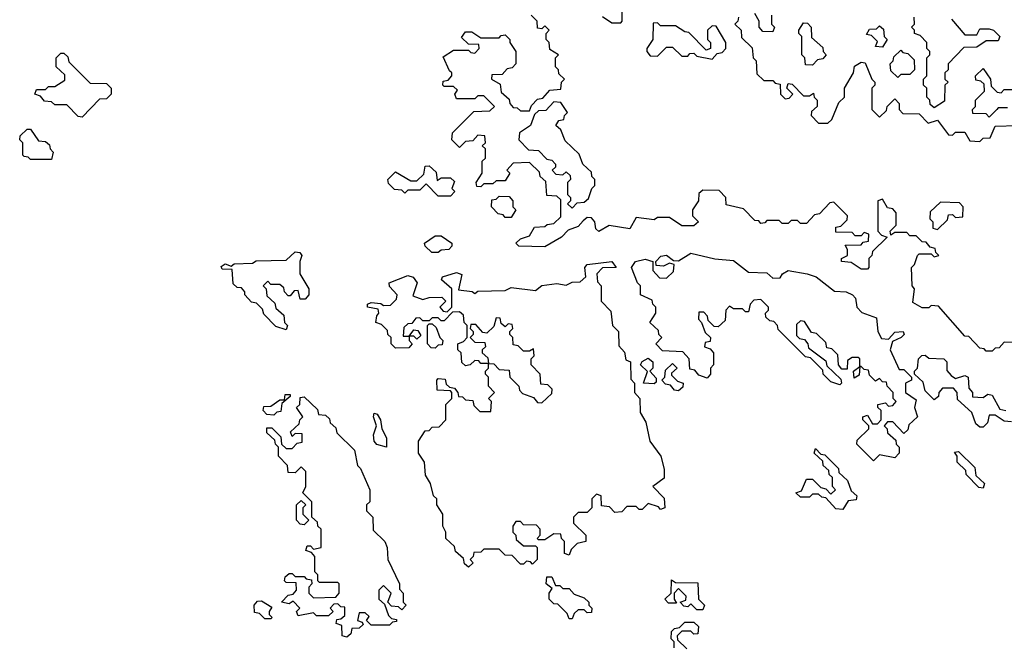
# Model space of a CAD drawing. Extents: x 2708302 to 2968450, y 494490 to 722710.
# Tile 165 of 256: x 2835820 to 2839055, y 671830 to 673880. Entities that reach past the tile are written whole.
import ezdxf

# ---------------------------------------------------------------- set-up
doc = ezdxf.new("R2010")
doc.units = 0

msp = doc.modelspace()

# ---------------------------------------------------------------- linework, layer by layer
at = {"layer": '0CON20XD'}
for points in [[(2839118.3, 672818.3), (2839055, 672820), (2839038.3, 672801.7), (2839025, 672800), (2839015, 672790), (2838995, 672790), (2838988.3, 672798.3), (2838975, 672800), (2838938.3, 672838.3), (2838925, 672840), (2838838.3, 672938.3), (2838815, 672940), (2838807, 672933), (2838785, 672932.5), (2838755, 672950), (2838760, 672995), (2838752.5, 673005), (2838750, 673065), (2838760, 673075), (2838770, 673105), (2838775, 673110), (2838815, 673110), (2838825, 673100), (2838840, 673105), (2838830, 673115), (2838828.3, 673128.3), (2838811.7, 673131.7), (2838798.3, 673148.3), (2838785, 673150), (2838765, 673170), (2838745, 673170), (2838735, 673180), (2838695, 673180), (2838681.7, 673171.7), (2838680, 673185), (2838700, 673205), (2838700, 673245), (2838688.3, 673258.3), (2838671.7, 673261.7), (2838655, 673290), (2838640, 673285), (2838640, 673185), (2838651.7, 673171.7), (2838670, 673165), (2838621.7, 673118.3), (2838620, 673105), (2838610, 673095), (2838610, 673065), (2838605, 673060), (2838585, 673060), (2838551.7, 673081.7), (2838520, 673085), (2838520, 673095), (2838540, 673105), (2838540, 673125), (2838531.7, 673138.3), (2838585, 673140), (2838591.7, 673148.3), (2838608.3, 673151.7), (2838610, 673175), (2838595, 673180), (2838585, 673170), (2838565, 673170), (2838555, 673180), (2838501.7, 673181.7), (2838501.7, 673198.3), (2838518.3, 673201.7), (2838538.3, 673221.7), (2838540, 673235), (2838495, 673280), (2838481.7, 673278.3), (2838448.3, 673241.7), (2838431.7, 673238.3), (2838405, 673210), (2838385, 673210), (2838375, 673220), (2838355, 673220), (2838345, 673210), (2838325, 673210), (2838315, 673220), (2838275, 673220), (2838268.3, 673211.7), (2838255, 673210), (2838248.3, 673218.3), (2838235, 673220), (2838198.3, 673258.3), (2838141.7, 673271.7), (2838140, 673295), (2838118.3, 673318.3), (2838065, 673320), (2838051.7, 673308.3), (2838050, 673285), (2838030, 673255), (2838030, 673235), (2838050, 673215), (2838035, 673202.5), (2837995, 673202.5), (2837955, 673230), (2837915, 673230), (2837905, 673222.5), (2837845, 673230), (2837825, 673192.5), (2837757, 673203), (2837723.3, 673183.3), (2837713, 673193), (2837710, 673215), (2837698.3, 673228.3), (2837685, 673230), (2837671.7, 673218.3), (2837655, 673200), (2837621.7, 673188.3), (2837600, 673165), (2837545, 673133.1), (2837460, 673135), (2837450, 673145), (2837465, 673160), (2837495, 673170), (2837511.7, 673198.3), (2837545, 673200), (2837553, 673207), (2837575, 673210), (2837598.3, 673231.7), (2837598.3, 673288.3), (2837585, 673300), (2837551.7, 673301.7), (2837548.3, 673348.3), (2837530, 673365), (2837528.3, 673378.3), (2837495, 673410), (2837441.7, 673408.3), (2837420, 673385), (2837430, 673375), (2837415, 673350), (2837385, 673350), (2837375, 673340), (2837345, 673340), (2837335, 673330), (2837321.7, 673331.7), (2837320, 673345), (2837340, 673375), (2837340, 673415), (2837350, 673425), (2837350, 673455), (2837340, 673465), (2837350, 673475), (2837348.3, 673498.3), (2837325, 673500), (2837308.3, 673481.7), (2837285, 673480), (2837265, 673460), (2837240, 673485), (2837241.7, 673508.3), (2837311.7, 673578.3), (2837365, 673580), (2837380, 673595), (2837345, 673630), (2837325, 673630), (2837315, 673620), (2837255, 673620), (2837250, 673635), (2837258.3, 673648.3), (2837245, 673660), (2837215, 673660), (2837210, 673665), (2837211.7, 673678.3), (2837228.3, 673681.7), (2837240, 673695), (2837240, 673705), (2837231.7, 673711.7), (2837211.7, 673758.3), (2837245, 673780), (2837295, 673780), (2837301.7, 673771.7), (2837315, 673770), (2837330, 673785), (2837328.3, 673798.3), (2837295, 673800), (2837271.7, 673821.7), (2837285, 673840), (2837305, 673840), (2837335, 673820), (2837395, 673820), (2837401.7, 673828.3), (2837415, 673830), (2837430, 673815), (2837430, 673805), (2837450, 673775), (2837450, 673735), (2837438.3, 673721.7), (2837421.7, 673718.3), (2837405, 673700), (2837371.7, 673698.3), (2837370, 673685), (2837398.3, 673668.3), (2837401.7, 673641.7), (2837428.3, 673618.3), (2837430, 673605), (2837441.7, 673591.7), (2837455, 673590), (2837465, 673580), (2837495, 673580), (2837501.7, 673598.3), (2837521.7, 673618.3), (2837538.3, 673621.7), (2837561.7, 673648.3), (2837598.3, 673651.7), (2837600, 673675), (2837610, 673685), (2837591.7, 673701.7), (2837590, 673715), (2837580, 673725), (2837580, 673755), (2837590, 673765), (2837561.7, 673781.7), (2837560, 673805), (2837550, 673815), (2837550, 673835), (2837560, 673845), (2837545, 673860), (2837535, 673850), (2837521.7, 673851.7), (2837520, 673875), (2837500, 673895)], [(2837735, 673890), (2837765, 673870), (2837795, 673870), (2837800, 673875), (2837800, 673915)], [(2838181.7, 673888.3), (2838180, 673875), (2838170, 673865), (2838190, 673845), (2838191.7, 673821.7), (2838227, 673787), (2838230, 673755), (2838240, 673745), (2838241.7, 673701.7), (2838265, 673680), (2838295, 673680), (2838301.7, 673671.7), (2838318.3, 673668.3), (2838320, 673635), (2838335, 673620), (2838348.3, 673621.7), (2838360, 673635), (2838340, 673655), (2838345, 673670), (2838358.3, 673668.3), (2838395, 673630), (2838415, 673630), (2838428.3, 673638.3), (2838430, 673625), (2838440, 673615), (2838440, 673595), (2838421.7, 673578.3), (2838420, 673565), (2838445, 673540), (2838475, 673540), (2838488.3, 673551.7), (2838511.7, 673608.3), (2838530, 673625), (2838530, 673655), (2838560, 673705), (2838563, 673727), (2838585, 673740), (2838598.3, 673738.3), (2838620, 673685), (2838630, 673675), (2838630, 673665), (2838620, 673655), (2838620, 673585), (2838645, 673560), (2838668.3, 673581.7), (2838670, 673595), (2838695, 673620), (2838710, 673605), (2838710, 673585), (2838721.7, 673571.7), (2838775, 673570), (2838805, 673540), (2838835, 673550), (2838871.7, 673501.7), (2838885, 673500), (2838895, 673510), (2838925, 673510), (2838941.7, 673481.7), (2838975, 673480), (2838985, 673490), (2839008.3, 673491.7), (2839025, 673530), (2839098.3, 673531.7)], [(2838290, 673895), (2838290, 673865), (2838300, 673855), (2838295, 673840), (2838261.7, 673841.7), (2838250, 673855), (2838250, 673875), (2838235, 673900)], [(2838825, 673590), (2838811.7, 673601.7), (2838810, 673615), (2838800, 673625), (2838800, 673655), (2838790, 673665), (2838790, 673685), (2838800, 673695), (2838800, 673755), (2838810, 673765), (2838810, 673775), (2838800, 673785), (2838800, 673805), (2838778.3, 673828.3), (2838760, 673835), (2838760, 673845), (2838750, 673855), (2838760, 673865), (2838758.3, 673888.3)], [(2838095, 673750), (2838111.7, 673768.3), (2838128.3, 673771.7), (2838140, 673785), (2838140, 673805), (2838108.3, 673858.3), (2838095, 673860), (2838080, 673845), (2838080, 673815), (2838090, 673805), (2838090, 673785), (2838075, 673780), (2838018.3, 673838.3), (2838005, 673840), (2837975, 673860), (2837925, 673860), (2837915, 673870), (2837901.7, 673868.3), (2837900, 673815), (2837880, 673785), (2837880, 673775), (2837891.7, 673761.7), (2837915, 673760), (2837945, 673790), (2837965, 673790), (2837995, 673760), (2838015, 673760), (2838021.7, 673768.3), (2838035, 673770), (2838045, 673760), (2838095, 673750)], [(2838425, 673730), (2838401.7, 673731.7), (2838400, 673755), (2838390, 673765), (2838390, 673825), (2838380, 673835), (2838380, 673845), (2838395, 673870), (2838408.3, 673868.3), (2838420, 673855), (2838421.7, 673821.7), (2838458.3, 673788.3), (2838460, 673775), (2838470, 673765), (2838458.3, 673751.7), (2838441.7, 673748.3), (2838425, 673730)], [(2838655, 673790), (2838631.7, 673791.7), (2838638.3, 673808.3), (2838618.3, 673828.3), (2838601.7, 673831.7), (2838611.7, 673848.3), (2838635, 673850), (2838645, 673860), (2838658.3, 673848.3), (2838660, 673825), (2838670, 673815), (2838655, 673790)], [(2838881.7, 673881.7), (2838925, 673830), (2838965, 673830), (2838975, 673850), (2839005, 673850), (2839020, 673845), (2839040, 673825), (2839035, 673810), (2838995, 673810), (2838965, 673790), (2838921.7, 673788.3), (2838870, 673735), (2838870, 673715), (2838860, 673705), (2838860, 673685), (2838870, 673675), (2838860, 673665), (2838858.3, 673611.7), (2838825, 673590)], [(2836025, 673560), (2836011.7, 673561.7), (2835975, 673600), (2835935, 673600), (2835925, 673610), (2835901.7, 673611.7), (2835888.3, 673628.3), (2835870, 673635), (2835875, 673650), (2835905, 673650), (2835915, 673660), (2835935, 673660), (2835968.3, 673681.7), (2835968.3, 673698.3), (2835940, 673725), (2835940, 673755), (2835955, 673770), (2835965, 673770), (2835978.3, 673758.3), (2835981.7, 673741.7), (2836051.7, 673671.7), (2836105, 673670), (2836120, 673655), (2836120, 673635), (2836105, 673620), (2836081.7, 673618.3), (2836025, 673560)], [(2838705, 673690), (2838681.7, 673711.7), (2838680, 673735), (2838690, 673745), (2838691.7, 673758.3), (2838715, 673780), (2838721.7, 673771.7), (2838738.3, 673768.3), (2838758.3, 673748.3), (2838760, 673715), (2838745, 673700), (2838715, 673700), (2838705, 673690)], [(2839065, 673590), (2839035, 673590), (2839030, 673585), (2839005, 673560), (2838995, 673570), (2838951.7, 673571.7), (2838950, 673585), (2838960, 673595), (2838960, 673615), (2838990, 673645), (2838988.3, 673668.3), (2838978.3, 673678.3), (2838961.7, 673681.7), (2838960, 673695), (2838985, 673720), (2839010, 673685), (2839011.7, 673661.7), (2839031.7, 673641.7), (2839045, 673640), (2839055, 673650), (2839085, 673650)], [(2837635, 673260), (2837651.7, 673278.3), (2837675, 673280), (2837688.3, 673291.7), (2837700, 673325), (2837710, 673335), (2837710, 673355), (2837700, 673365), (2837698.3, 673378.3), (2837670, 673405), (2837658.3, 673438.3), (2837611.7, 673481.7), (2837598.3, 673518.3), (2837581.7, 673531.7), (2837591.7, 673548.3), (2837608.3, 673551.7), (2837610, 673565), (2837620, 673575), (2837598.3, 673608.3), (2837575, 673610), (2837548.3, 673581.7), (2837525, 673580), (2837511.7, 673568.3), (2837498.3, 673531.7), (2837461.7, 673508.3), (2837460, 673485), (2837491.7, 673451.7), (2837525, 673450), (2837551.7, 673421.7), (2837568.3, 673418.3), (2837580, 673405), (2837580, 673395), (2837570, 673385), (2837581.7, 673371.7), (2837605, 673370), (2837615, 673380), (2837628.3, 673368.3), (2837630, 673355), (2837620, 673345), (2837620, 673305), (2837630, 673295), (2837630, 673285), (2837620, 673275), (2837635, 673260)], [(2835925, 673420), (2835855, 673420), (2835848.3, 673428.3), (2835835, 673430), (2835830, 673435), (2835830, 673475), (2835820, 673485), (2835821.7, 673498.3), (2835845, 673520), (2835855, 673520), (2835881.7, 673481.7), (2835905, 673480), (2835918.3, 673468.3), (2835920, 673455), (2835930, 673445), (2835925, 673420)], [(2837235, 673300), (2837195, 673300), (2837155, 673340), (2837135, 673320), (2837095, 673320), (2837085, 673310), (2837075, 673320), (2837051.7, 673321.7), (2837031.7, 673341.7), (2837030, 673355), (2837055, 673380), (2837105, 673350), (2837125, 673350), (2837148.3, 673371.7), (2837151.7, 673398.3), (2837165, 673400), (2837188.3, 673378.3), (2837191.7, 673351.7), (2837205, 673360), (2837235, 673360), (2837248.3, 673348.3), (2837240, 673325), (2837250, 673315), (2837235, 673300)], [(2837435, 673230), (2837415, 673230), (2837408.3, 673238.3), (2837391.7, 673241.7), (2837370, 673265), (2837371.7, 673288.3), (2837385, 673290), (2837395, 673300), (2837428.3, 673298.3), (2837440, 673285), (2837440, 673265), (2837450, 673255), (2837435, 673230)], [(2838835, 673190), (2838868.3, 673221.7), (2838871.7, 673238.3), (2838885, 673240), (2838895, 673230), (2838918.3, 673231.7), (2838920, 673265), (2838908.3, 673278.3), (2838845, 673280), (2838811.7, 673248.3), (2838810, 673225), (2838820, 673215), (2838820, 673195), (2838835, 673190)], [(2837195, 673114.4), (2837173.8, 673115), (2837152.5, 673135), (2837150, 673145), (2837185, 673170), (2837205, 673170), (2837240, 673145), (2837240, 673135), (2837230, 673125), (2837205, 673122.5), (2837195, 673114.4)], [(2836695, 672860), (2836661.7, 672871.7), (2836621.7, 672911.7), (2836618.3, 672928.3), (2836598.3, 672948.3), (2836581.7, 672951.7), (2836560, 672975), (2836560, 672985), (2836548.3, 672998.3), (2836535, 673000), (2836521.7, 673011.7), (2836518.3, 673058.3), (2836485, 673060), (2836481.7, 673068.3), (2836495, 673077.5), (2836515, 673070), (2836525, 673077.5), (2836585, 673080), (2836597, 673087), (2836695, 673090), (2836725, 673116.7), (2836740, 673115), (2836746.7, 673105), (2836740, 673085), (2836740, 673045), (2836770, 672995), (2836770, 672975), (2836758.3, 672961.7), (2836741.7, 672961.7), (2836735, 672990), (2836721.7, 672988.3), (2836708.3, 672971.7), (2836701.7, 672971.7), (2836690, 672985), (2836688.3, 672998.3), (2836675, 673010), (2836645, 673010), (2836635, 673020), (2836620, 673005), (2836630, 672995), (2836631.7, 672971.7), (2836658.3, 672948.3), (2836661.7, 672931.7), (2836688.3, 672908.3), (2836690, 672885), (2836700, 672875), (2836695, 672860)], [(2838625, 672430), (2838570, 672485), (2838571.7, 672498.3), (2838610, 672535), (2838610, 672545), (2838590, 672565), (2838590, 672575), (2838605, 672580), (2838621.7, 672551.7), (2838638.3, 672551.7), (2838650, 672565), (2838650, 672595), (2838640, 672605), (2838640, 672615), (2838665, 672620), (2838675, 672610), (2838688.3, 672611.7), (2838700, 672625), (2838690, 672635), (2838690, 672655), (2838670, 672675), (2838668.3, 672688.3), (2838655, 672690), (2838645, 672700), (2838631.7, 672691.7), (2838611.7, 672711.7), (2838608.3, 672728.3), (2838595, 672730), (2838585, 672740), (2838580, 672740), (2838578.3, 672711.7), (2838561.7, 672701.7), (2838560, 672725), (2838580, 672740), (2838580, 672765), (2838575, 672770), (2838555, 672770), (2838540, 672760), (2838538.3, 672731.7), (2838521.7, 672731.7), (2838510, 672745), (2838508.3, 672778.3), (2838488.3, 672798.3), (2838471.7, 672801.7), (2838468.3, 672818.3), (2838438.3, 672848.3), (2838421.7, 672851.7), (2838398.3, 672888.3), (2838385, 672890), (2838371.7, 672878.3), (2838371.7, 672841.7), (2838381.7, 672831.7), (2838398.3, 672828.3), (2838410, 672815), (2838411.7, 672801.7), (2838468.3, 672758.3), (2838471.7, 672741.7), (2838518.3, 672698.3), (2838520, 672685), (2838515, 672680), (2838485, 672690), (2838460, 672715), (2838458.3, 672728.3), (2838418.3, 672768.3), (2838401.7, 672771.7), (2838311.7, 672861.7), (2838310, 672875), (2838298.3, 672888.3), (2838285, 672890), (2838271.7, 672901.7), (2838270, 672915), (2838280, 672925), (2838280, 672935), (2838255, 672960), (2838231.7, 672958.3), (2838220, 672945), (2838215, 672920), (2838205, 672920), (2838195, 672930), (2838165, 672930), (2838151.7, 672938.3), (2838140, 672925), (2838138.3, 672891.7), (2838115, 672870), (2838101.7, 672871.7), (2838081.7, 672891.7), (2838080, 672905), (2838068.3, 672918.3), (2838051.7, 672918.3), (2838050, 672895), (2838060, 672885), (2838071.7, 672851.7), (2838090, 672835), (2838088.3, 672821.7), (2838071.7, 672818.3), (2838070, 672805), (2838088.3, 672798.3), (2838100, 672785), (2838100, 672745), (2838090, 672735), (2838090, 672715), (2838078.3, 672701.7), (2838051.7, 672711.7), (2838038.3, 672728.3), (2838021.7, 672731.7), (2838020, 672765), (2837998.3, 672788.3), (2837931.7, 672791.7), (2837910, 672815), (2837930, 672835), (2837920, 672845), (2837918.3, 672858.3), (2837890, 672885), (2837910, 672915), (2837910, 672935), (2837900, 672945), (2837898.3, 672958.3), (2837860, 672975), (2837860, 673005), (2837850, 673015), (2837830, 673065), (2837843.3, 673085), (2837875, 673093.3), (2837900, 673085), (2837900, 673055), (2837921.7, 673031.7), (2837945, 673030), (2837968.3, 673051.7), (2837970, 673075), (2837955, 673080), (2837935, 673070), (2837911.7, 673071.7), (2837910, 673085), (2837927, 673103), (2837945, 673105.8), (2837968.3, 673088.3), (2837985, 673087.5), (2838025, 673112), (2838104.1, 673094.1), (2838165, 673088.8), (2838215, 673050), (2838275, 673047.5), (2838295, 673030), (2838318.3, 673031.7), (2838326.2, 673045), (2838345, 673055.6), (2838407.5, 673045), (2838436.7, 673035), (2838497.5, 672987.5), (2838535, 672985.6), (2838556.7, 672975), (2838566, 672965), (2838570, 672935), (2838587, 672917), (2838635, 672900), (2838640, 672855), (2838651.7, 672831.7), (2838675, 672830), (2838695, 672852.5), (2838722.5, 672855), (2838725.8, 672845), (2838716.2, 672835), (2838687.5, 672822.5), (2838680, 672795), (2838710, 672730), (2838725, 672730), (2838750, 672705), (2838750, 672695), (2838730, 672685), (2838730, 672655), (2838765, 672630), (2838760, 672605), (2838770, 672575), (2838741.7, 672548.3), (2838738.3, 672531.7), (2838725, 672520), (2838688.3, 672558.3), (2838671.7, 672558.3), (2838660, 672545), (2838670, 672535), (2838671.7, 672521.7), (2838698.3, 672498.3), (2838700, 672485), (2838710, 672475), (2838710, 672455), (2838695, 672440), (2838645, 672450), (2838625, 672430)], [(2837295, 672080), (2837281.7, 672091.7), (2837278.3, 672108.3), (2837251.7, 672131.7), (2837248.3, 672148.3), (2837220, 672175), (2837220, 672195), (2837210, 672215), (2837210, 672255), (2837190, 672285), (2837190, 672305), (2837180, 672315), (2837170, 672355), (2837153, 672383), (2837150, 672425), (2837130, 672455), (2837130, 672495), (2837151.7, 672528.3), (2837165, 672530), (2837175, 672540), (2837198.3, 672541.7), (2837220, 672565), (2837220, 672615), (2837240, 672635), (2837240, 672655), (2837235, 672660), (2837191.7, 672661.7), (2837190, 672695), (2837195, 672700), (2837218.3, 672698.3), (2837221.7, 672681.7), (2837231.7, 672671.7), (2837248.3, 672668.3), (2837260, 672655), (2837261.7, 672641.7), (2837275, 672640), (2837285, 672630), (2837308.3, 672628.3), (2837311.7, 672611.7), (2837331.7, 672591.7), (2837368.3, 672591.7), (2837370, 672625), (2837360, 672635), (2837380, 672655), (2837360, 672675), (2837360, 672705), (2837350, 672715), (2837350, 672725), (2837360, 672735), (2837360, 672750), (2837335, 672750), (2837328.3, 672758.3), (2837315, 672760), (2837300, 672745), (2837285, 672742.5), (2837273, 672753), (2837270, 672785), (2837260, 672795), (2837260, 672815), (2837278.3, 672821.7), (2837290, 672835), (2837290, 672875), (2837280, 672885), (2837278.3, 672908.3), (2837265, 672920), (2837241.7, 672918.3), (2837215, 672890), (2837205, 672890), (2837195, 672900), (2837175, 672900), (2837165, 672890), (2837145, 672890), (2837135, 672900), (2837121.7, 672898.3), (2837108.3, 672881.7), (2837095, 672880), (2837081.7, 672868.3), (2837080, 672840), (2837100, 672840), (2837115, 672860), (2837128.3, 672858.3), (2837138.3, 672841.7), (2837125, 672830), (2837115, 672840), (2837100, 672840), (2837100, 672825), (2837110, 672815), (2837098.3, 672801.7), (2837055, 672800), (2837040, 672815), (2837040, 672835), (2837030, 672845), (2837028.3, 672858.3), (2837008.3, 672878.3), (2836990, 672885), (2836993, 672907), (2837000, 672915), (2836998.3, 672928.3), (2836962.5, 672935), (2836962.5, 672945), (2836975, 672950), (2837007, 672947), (2837015, 672940), (2837038.3, 672941.7), (2837058.3, 672961.7), (2837060, 672975), (2837035, 673003.3), (2837034, 673015), (2837095, 673039.6), (2837113.3, 673033.3), (2837125.8, 673015), (2837111.7, 672971.7), (2837145, 672960), (2837165, 672966.7), (2837207.5, 672967.5), (2837220, 672955), (2837200, 672935), (2837211.7, 672921.7), (2837225, 672920), (2837240, 672935), (2837240, 672995), (2837206.2, 673025), (2837208.8, 673035), (2837255, 673048.9), (2837272.2, 673042.2), (2837261.7, 672991.7), (2837306.4, 672986.4), (2837315, 672980), (2837325, 672987.5), (2837415, 672990), (2837435, 673000), (2837515, 672990), (2837535, 673006.2), (2837585, 673012.5), (2837615, 673007.5), (2837635, 673016.7), (2837661.7, 673018.3), (2837680, 673035), (2837676.7, 673065), (2837684.4, 673075.6), (2837765, 673085.6), (2837780, 673065), (2837735, 673063.8), (2837716.7, 673045), (2837718.3, 673018.3), (2837730, 673005), (2837730, 672955), (2837761.7, 672921.7), (2837767.5, 672875), (2837787.5, 672855), (2837788.3, 672808.3), (2837806.7, 672786.7), (2837811.7, 672761.7), (2837826.7, 672755), (2837828.3, 672698.3), (2837840, 672685), (2837840, 672655), (2837857.5, 672635), (2837858.3, 672588.3), (2837877, 672557), (2837890, 672495), (2837926.2, 672445), (2837937, 672403), (2837937, 672373), (2837900, 672345), (2837937, 672307), (2837940, 672275), (2837925, 672270), (2837918.3, 672278.3), (2837885, 672290), (2837865, 672270), (2837855, 672270), (2837845, 672280), (2837815, 672280), (2837798.3, 672261.7), (2837775, 672260), (2837758.3, 672278.3), (2837731.7, 672281.7), (2837730, 672315), (2837715, 672320), (2837700, 672305), (2837700, 672275), (2837685, 672260), (2837655, 672260), (2837640, 672245), (2837640, 672225), (2837680, 672185), (2837680, 672165), (2837651.7, 672158.3), (2837631.7, 672138.3), (2837625, 672120), (2837610, 672125), (2837610, 672165), (2837600, 672175), (2837598.3, 672188.3), (2837575, 672190), (2837545, 672170), (2837525, 672170), (2837520, 672175), (2837530, 672185), (2837530, 672205), (2837518.3, 672218.3), (2837475, 672220), (2837465, 672230), (2837450, 672230), (2837440, 672215), (2837440, 672195), (2837450, 672185), (2837451.7, 672171.7), (2837475, 672150), (2837515, 672150), (2837520, 672145), (2837520, 672105), (2837505, 672090), (2837498.3, 672098.3), (2837485, 672100), (2837475, 672090), (2837465, 672090), (2837438.3, 672118.3), (2837415, 672120), (2837395, 672140), (2837345, 672140), (2837335, 672130), (2837311.7, 672128.3), (2837310, 672115), (2837300, 672105), (2837310, 672095), (2837295, 672080)], [(2837185, 672800), (2837171.7, 672801.7), (2837160, 672815), (2837160, 672875), (2837165, 672880), (2837175, 672880), (2837188.3, 672868.3), (2837200, 672835), (2837210, 672825), (2837208.3, 672811.7), (2837195, 672810), (2837185, 672800)], [(2837535, 672620), (2837568.3, 672651.7), (2837570, 672665), (2837555, 672680), (2837531.7, 672681.7), (2837530, 672715), (2837500, 672745), (2837500, 672765), (2837510, 672775), (2837508.3, 672798.3), (2837495, 672790), (2837475, 672790), (2837458.3, 672808.3), (2837441.7, 672811.7), (2837440, 672835), (2837430, 672845), (2837430, 672855), (2837440, 672865), (2837438.3, 672878.3), (2837425, 672880), (2837415, 672870), (2837401.7, 672881.7), (2837398.3, 672898.3), (2837385, 672900), (2837378.3, 672871.7), (2837355, 672850), (2837341.7, 672851.7), (2837318.3, 672878.3), (2837301.7, 672878.3), (2837300, 672865), (2837310, 672855), (2837310, 672845), (2837300, 672835), (2837315, 672820), (2837348.3, 672818.3), (2837350, 672805), (2837340, 672795), (2837340, 672785), (2837358.3, 672768.3), (2837360, 672750), (2837378.3, 672748.3), (2837395, 672730), (2837428.3, 672728.3), (2837430, 672705), (2837460, 672675), (2837461.7, 672661.7), (2837471.7, 672651.7), (2837508.3, 672638.3), (2837521.7, 672621.7), (2837535, 672620)], [(2837905, 672683.3), (2837870, 672685), (2837883, 672723), (2837860, 672745), (2837865, 672756.7), (2837885, 672767.5), (2837900, 672755), (2837900, 672735), (2837890, 672725), (2837911.7, 672701.7), (2837911.7, 672688.3), (2837905, 672683.3)], [(2838985, 672540), (2838975, 672540), (2838961.7, 672551.7), (2838948.3, 672588.3), (2838901.7, 672631.7), (2838900, 672655), (2838888.3, 672668.3), (2838851.7, 672668.3), (2838840, 672655), (2838838.3, 672641.7), (2838825, 672630), (2838795, 672660), (2838788.3, 672688.3), (2838760, 672715), (2838760, 672725), (2838770, 672735), (2838773.3, 672765), (2838783.6, 672776.4), (2838795, 672777.5), (2838807, 672767), (2838856.7, 672765), (2838865.7, 672755), (2838866.7, 672726.7), (2838880, 672710), (2838895, 672700), (2838925, 672710), (2838936.7, 672705), (2838938.3, 672668.3), (2838950, 672655), (2838950, 672640), (2838985, 672637.5), (2839001.4, 672648.6), (2839015, 672645.6), (2839040, 672600), (2839060, 672595)], [(2837985, 672660), (2837971.7, 672661.7), (2837958.3, 672678.3), (2837941.7, 672681.7), (2837930, 672695), (2837940, 672705), (2837941.7, 672728.3), (2837965, 672750), (2837980, 672735), (2837961.7, 672718.3), (2837961.7, 672711.7), (2837981.7, 672691.7), (2838000, 672685), (2837998.3, 672671.7), (2837985, 672660)], [(2836655, 672580), (2836631.7, 672581.7), (2836620, 672595), (2836621.7, 672608.3), (2836645, 672610), (2836675, 672630), (2836690, 672630), (2836691.7, 672648.3), (2836708.3, 672648.3), (2836708.3, 672641.7), (2836681.7, 672618.3), (2836678.3, 672591.7), (2836665, 672590), (2836655, 672580)], [(2836895, 671850), (2836880, 671855), (2836878.3, 671888.3), (2836860, 671895), (2836861.7, 671908.3), (2836875, 671910), (2836888.3, 671921.7), (2836888.3, 671948.3), (2836875, 671950), (2836865, 671960), (2836851.7, 671958.3), (2836840, 671945), (2836850, 671935), (2836835, 671920), (2836795, 671920), (2836785, 671930), (2836735, 671920), (2836730, 671935), (2836740, 671945), (2836718.3, 671968.3), (2836705, 671960), (2836680, 671965), (2836701.7, 671988.3), (2836718.3, 671991.7), (2836730, 672005), (2836728.3, 672028.3), (2836695, 672030), (2836690, 672035), (2836691.7, 672048.3), (2836705, 672060), (2836715, 672060), (2836725, 672050), (2836755, 672050), (2836761.7, 672041.7), (2836778.3, 672038.3), (2836780, 672025), (2836770, 672015), (2836770, 671995), (2836785, 671980), (2836858.3, 671981.7), (2836870, 671995), (2836870, 672025), (2836865, 672030), (2836805, 672030), (2836800, 672035), (2836800, 672055), (2836790, 672065), (2836790, 672115), (2836778.3, 672128.3), (2836760, 672135), (2836765, 672150), (2836775, 672150), (2836785, 672140), (2836810, 672145), (2836810, 672205), (2836800, 672215), (2836798.3, 672228.3), (2836780, 672245), (2836780, 672295), (2836750, 672325), (2836760, 672345), (2836760, 672395), (2836745, 672410), (2836725, 672390), (2836701.7, 672391.7), (2836700, 672415), (2836670, 672445), (2836670, 672475), (2836660, 672485), (2836658.3, 672498.3), (2836631.7, 672521.7), (2836631.7, 672538.3), (2836648.3, 672538.3), (2836678.3, 672508.3), (2836680, 672485), (2836695, 672470), (2836715, 672470), (2836731.7, 672488.3), (2836748.3, 672491.7), (2836748.3, 672518.3), (2836725, 672520), (2836715, 672510), (2836710, 672525), (2836738.3, 672551.7), (2836740, 672565), (2836750, 672575), (2836730, 672605), (2836740, 672615), (2836741.7, 672638.3), (2836755, 672640), (2836798.3, 672598.3), (2836801.7, 672581.7), (2836825, 672580), (2836838.3, 672568.3), (2836840, 672555), (2836858.3, 672538.3), (2836861.7, 672521.7), (2836920, 672465), (2836930, 672415), (2836940, 672405), (2836970, 672335), (2836970, 672295), (2836960, 672285), (2836960, 672265), (2836980, 672245), (2836981.7, 672201.7), (2837020, 672165), (2837027.5, 672145), (2837030, 672105), (2837067.5, 672025), (2837068.3, 672008.3), (2837080, 671995), (2837080, 671965), (2837090, 671955), (2837075, 671940), (2837065, 671950), (2837041.7, 671951.7), (2837030, 671965), (2837040, 671995), (2837015, 672020), (2837000, 672005), (2837000, 671975), (2837018.3, 671958.3), (2837031.7, 671921.7), (2837041.7, 671911.7), (2837058.3, 671908.3), (2837058.3, 671901.7), (2837045, 671900), (2837035, 671890), (2836975, 671890), (2836960, 671905), (2836968.3, 671918.3), (2836955, 671930), (2836935, 671930), (2836930, 671905), (2836945, 671900), (2836948.3, 671891.7), (2836935, 671880), (2836911.7, 671878.3), (2836908.3, 671861.7), (2836895, 671850)], [(2837025, 672474.5), (2836993.8, 672483.8), (2836984.5, 672494.5), (2836982.5, 672515), (2836992, 672545), (2836982.5, 672575), (2836985, 672586.2), (2836995, 672583.3), (2837005.5, 672565), (2837009.4, 672535), (2837025.4, 672505), (2837025, 672474.5)], [(2839078.3, 672558.3), (2839055, 672560), (2839025, 672580), (2839005, 672580), (2839000, 672555), (2838985, 672540)], [(2838525, 672270), (2838501.7, 672271.7), (2838468.3, 672308.3), (2838455, 672310), (2838445, 672320), (2838425, 672320), (2838415, 672310), (2838385, 672310), (2838370, 672325), (2838388.3, 672331.7), (2838405, 672370), (2838425, 672370), (2838451.7, 672341.7), (2838468.3, 672338.3), (2838485, 672320), (2838500, 672335), (2838490, 672345), (2838490, 672375), (2838480, 672385), (2838478.3, 672398.3), (2838460, 672415), (2838458.3, 672428.3), (2838430, 672455), (2838435, 672470), (2838451.7, 672451.7), (2838465, 672450), (2838510, 672405), (2838511.7, 672391.7), (2838540, 672365), (2838551.7, 672331.7), (2838570, 672315), (2838568.3, 672301.7), (2838541.7, 672298.3), (2838525, 672270)], [(2838985, 672340), (2838971.7, 672341.7), (2838930, 672385), (2838928.3, 672398.3), (2838900, 672425), (2838900, 672445), (2838891.7, 672458.3), (2838905, 672460), (2838958.3, 672408.3), (2838961.7, 672381.7), (2838990, 672355), (2838985, 672340)], [(2836755, 672220), (2836741.7, 672221.7), (2836730, 672235), (2836730, 672285), (2836745, 672300), (2836760, 672285), (2836750, 672275), (2836750, 672255), (2836770, 672235), (2836755, 672220)], [(2837635, 671910), (2837625, 671910), (2837618.3, 671928.3), (2837588.3, 671958.3), (2837575, 671960), (2837560, 671975), (2837560, 671995), (2837570, 672010), (2837550, 672025), (2837551.7, 672048.3), (2837568.3, 672048.3), (2837580, 672020), (2837595, 672020), (2837605, 672010), (2837625, 672010), (2837641.7, 671991.7), (2837675, 671980), (2837690, 671965), (2837690, 671955), (2837700, 671945), (2837698.3, 671931.7), (2837685, 671930), (2837675, 671940), (2837655, 671940), (2837641.7, 671928.3), (2837635, 671910)], [(2838065, 671940), (2838045, 671940), (2838025, 671960), (2838015, 671950), (2838001.7, 671951.7), (2837990, 671965), (2838008.3, 671971.7), (2838010, 671985), (2837985, 672010), (2837970, 671995), (2837970, 671975), (2837978.3, 671961.7), (2837951.7, 671961.7), (2837940, 671975), (2837960, 671995), (2837961.7, 672038.3), (2837975, 672030), (2838048.3, 672028.3), (2838050, 671975), (2838070, 671955), (2838065, 671940)], [(2836645, 671910), (2836625, 671910), (2836608.3, 671928.3), (2836591.7, 671931.7), (2836590, 671955), (2836601.7, 671968.3), (2836615, 671970), (2836648.3, 671948.3), (2836640, 671935), (2836640, 671925), (2836650, 671915), (2836645, 671910)], [(2837970, 671815), (2837970, 671835), (2837960, 671845), (2837961.7, 671868.3), (2837971.7, 671878.3), (2837988.3, 671881.7), (2838005, 671900), (2838035, 671900), (2838050, 671885), (2838048.3, 671861.7), (2838035, 671860), (2838025, 671870), (2837995, 671870), (2837980, 671855), (2837981.7, 671841.7), (2838011.7, 671811.7)]]:
    msp.add_lwpolyline(points, dxfattribs=at)

doc.saveas('drawing.dxf')
